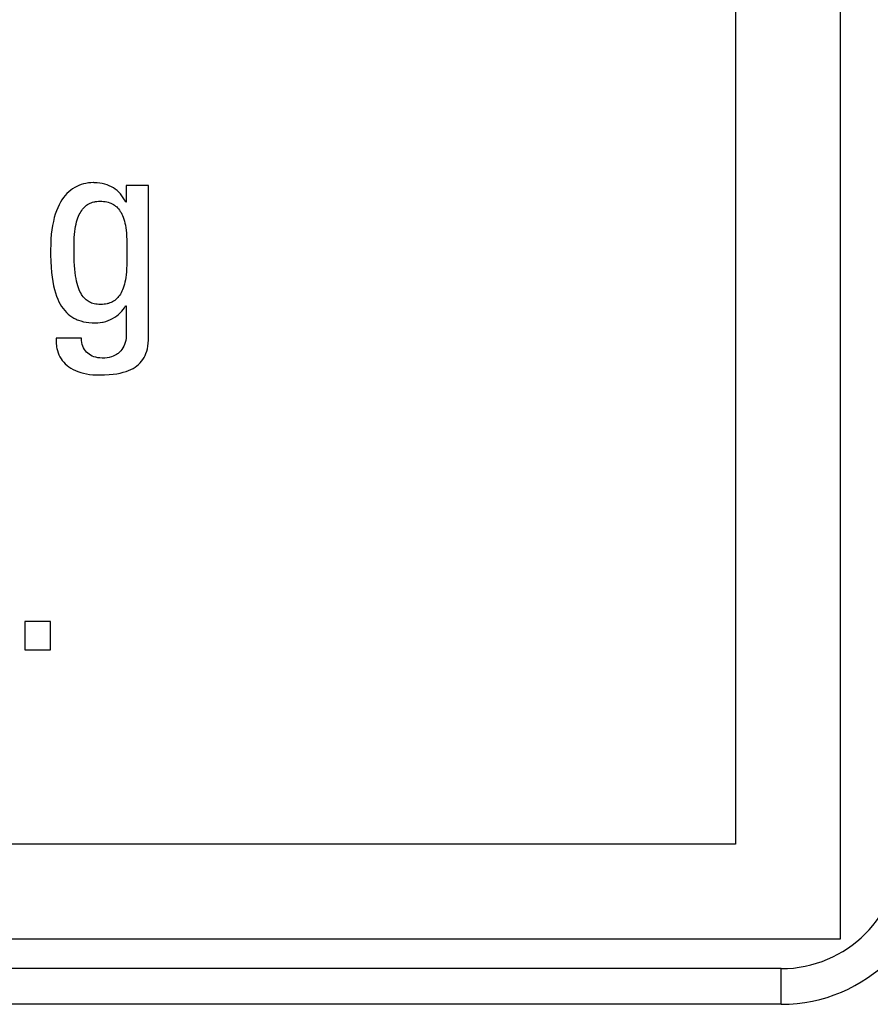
# Model space of a CAD drawing. Header units: millimetres. Extents: x -728 to -141, y -62 to 525.
# Tile 58 of 186: x -436.68 to -429.52, y 193.24 to 201.53. Entities that reach past the tile are written whole.
import ezdxf

# ---------------------------------------------------------------- set-up
doc = ezdxf.new("R2010")
doc.units = ezdxf.units.MM
doc.header["$LTSCALE"] = 23.1
doc.layers.add('R912005502_AM_0', color=7, linetype='CONTINUOUS')

msp = doc.modelspace()

# ---------------------------------------------------------------- linework, layer by layer
at = {"layer": 'R912005502_AM_0', "color": 7}
for p, q in [((-429.7691, 193.7918), (-429.7691, 210.2918)), ((-430.6536, 204.7084), (-430.6536, 194.5898)), ((-436.0614, 200.1581), (-436.0821, 200.1573)), ((-436.0588, 200.1581), (-436.0614, 200.1581)), ((-436.0534, 200.158), (-436.0588, 200.1581)), ((-436.0297, 200.157), (-436.0534, 200.158)), ((-436.2681, 200.0809), (-436.2834, 200.0662)), ((-436.2521, 200.0942), (-436.2681, 200.0809)), ((-436.2356, 200.1063), (-436.2521, 200.0942)), ((-436.2184, 200.117), (-436.2356, 200.1063)), ((-436.2005, 200.1265), (-436.2184, 200.117)), ((-436.1821, 200.1348), (-436.2005, 200.1265)), ((-436.1631, 200.1418), (-436.1821, 200.1348)), ((-436.1435, 200.1476), (-436.1631, 200.1418)), ((-436.1233, 200.1521), (-436.1435, 200.1476)), ((-436.1028, 200.1554), (-436.1233, 200.1521)), ((-436.0821, 200.1573), (-436.1028, 200.1554)), ((-436.0071, 200.1547), (-436.0297, 200.157)), ((-435.9855, 200.151), (-436.0071, 200.1547)), ((-435.965, 200.1461), (-435.9855, 200.151)), ((-435.9455, 200.1399), (-435.965, 200.1461)), ((-435.9269, 200.1326), (-435.9455, 200.1399)), ((-435.9092, 200.1241), (-435.9269, 200.1326)), ((-435.8925, 200.1145), (-435.9092, 200.1241)), ((-435.8765, 200.1037), (-435.8925, 200.1145)), ((-435.8614, 200.0916), (-435.8765, 200.1037)), ((-435.8471, 200.0784), (-435.8614, 200.0916)), ((-435.8337, 200.0639), (-435.8471, 200.0784)), ((-435.5956, 200.1352), (-435.7836, 200.1352)), ((-435.7836, 200.1352), (-435.7836, 199.993)), ((-435.5956, 198.8603), (-435.5956, 200.1352)), ((-436.3381, 199.9931), (-436.3501, 199.9709)), ((-436.3255, 200.0137), (-436.3381, 199.9931)), ((-436.3121, 200.0327), (-436.3255, 200.0137)), ((-436.2981, 200.0502), (-436.3121, 200.0327)), ((-436.2834, 200.0662), (-436.2981, 200.0502)), ((-436.0787, 199.9892), (-436.0677, 199.9931)), ((-436.0677, 199.9931), (-436.0561, 199.9963)), ((-436.0561, 199.9963), (-436.05, 199.9976)), ((-436.05, 199.9976), (-436.0439, 199.9988)), ((-436.0439, 199.9988), (-436.0311, 200.0007)), ((-436.0311, 200.0007), (-436.0178, 200.0018)), ((-436.0178, 200.0018), (-436.0038, 200.0022)), ((-436.0038, 200.0022), (-435.9886, 200.0018)), ((-435.9886, 200.0018), (-435.9743, 200.0007)), ((-435.9743, 200.0007), (-435.9606, 199.9988)), ((-435.9606, 199.9988), (-435.9477, 199.9963)), ((-435.9477, 199.9963), (-435.9354, 199.9932)), ((-435.9354, 199.9932), (-435.9237, 199.9894)), ((-435.821, 200.0482), (-435.8337, 200.0639)), ((-435.8092, 200.0312), (-435.821, 200.0482)), ((-435.7983, 200.0128), (-435.8092, 200.0312)), ((-435.7882, 199.993), (-435.7983, 200.0128)), ((-435.7836, 199.993), (-435.7882, 199.993)), ((-436.3718, 199.9211), (-436.3814, 199.8934)), ((-436.3613, 199.9469), (-436.3718, 199.9211)), ((-436.3501, 199.9709), (-436.3613, 199.9469)), ((-436.1734, 199.9019), (-436.1666, 199.9137)), ((-436.1666, 199.9137), (-436.1594, 199.9246)), ((-436.1594, 199.9246), (-436.1519, 199.9346)), ((-436.1519, 199.9346), (-436.1441, 199.9439)), ((-436.1441, 199.9439), (-436.1359, 199.9525)), ((-436.1359, 199.9525), (-436.1274, 199.9603)), ((-436.1274, 199.9603), (-436.1185, 199.9674)), ((-436.1185, 199.9674), (-436.1092, 199.9738)), ((-436.1092, 199.9738), (-436.0995, 199.9796)), ((-436.0995, 199.9796), (-436.0893, 199.9847)), ((-436.0893, 199.9847), (-436.0787, 199.9892)), ((-435.9237, 199.9894), (-435.9126, 199.985)), ((-435.9126, 199.985), (-435.9021, 199.98)), ((-435.9021, 199.98), (-435.892, 199.9743)), ((-435.892, 199.9743), (-435.8825, 199.9681)), ((-435.8825, 199.9681), (-435.8734, 199.9612)), ((-435.8734, 199.9612), (-435.8647, 199.9537)), ((-435.8647, 199.9537), (-435.8564, 199.9455)), ((-435.8564, 199.9455), (-435.8486, 199.9367)), ((-435.8486, 199.9367), (-435.8411, 199.9271)), ((-435.8411, 199.9271), (-435.834, 199.9167)), ((-435.834, 199.9167), (-435.8273, 199.9055)), ((-436.3979, 199.832), (-436.4046, 199.798)), ((-436.3901, 199.8638), (-436.3979, 199.832)), ((-436.3814, 199.8934), (-436.3901, 199.8638)), ((-436.2063, 199.8094), (-436.2018, 199.8277)), ((-436.2018, 199.8277), (-436.1969, 199.8448)), ((-436.1969, 199.8448), (-436.1916, 199.8607)), ((-436.1916, 199.8607), (-436.1859, 199.8754)), ((-436.1859, 199.8754), (-436.1798, 199.8891)), ((-436.1798, 199.8891), (-436.1734, 199.9019)), ((-435.8273, 199.9055), (-435.821, 199.8935)), ((-435.821, 199.8935), (-435.815, 199.8805)), ((-435.815, 199.8805), (-435.8095, 199.8665)), ((-435.8095, 199.8665), (-435.8043, 199.8515)), ((-435.8043, 199.8515), (-435.7996, 199.8353)), ((-435.7996, 199.8353), (-435.7953, 199.8179)), ((-436.4103, 199.7617), (-436.4149, 199.7231)), ((-436.4046, 199.798), (-436.4103, 199.7617)), ((-436.2194, 199.7215), (-436.2169, 199.7459)), ((-436.2169, 199.7459), (-436.2138, 199.7686)), ((-436.2138, 199.7686), (-436.2103, 199.7897)), ((-436.2103, 199.7897), (-436.2063, 199.8094)), ((-435.7953, 199.8179), (-435.7915, 199.7991)), ((-435.7915, 199.7991), (-435.7881, 199.7788)), ((-435.7881, 199.7788), (-435.7852, 199.7569)), ((-435.7852, 199.7569), (-435.7829, 199.7331)), ((-436.4183, 199.6819), (-436.4204, 199.6381)), ((-436.4149, 199.7231), (-436.4183, 199.6819)), ((-436.2236, 199.6347), (-436.2227, 199.6664)), ((-436.2227, 199.6664), (-436.2213, 199.6951)), ((-436.2213, 199.6951), (-436.2194, 199.7215)), ((-435.7829, 199.7331), (-435.7811, 199.7071)), ((-435.7811, 199.7071), (-435.7798, 199.6782)), ((-435.7798, 199.6782), (-435.7791, 199.6456)), ((-436.4204, 199.6381), (-436.4211, 199.5917)), ((-436.4211, 199.5917), (-436.4207, 199.5492)), ((-436.2239, 199.5982), (-436.2236, 199.6347)), ((-436.2239, 199.5917), (-436.2239, 199.5982)), ((-436.2238, 199.5704), (-436.2239, 199.5917)), ((-435.7791, 199.6456), (-435.7789, 199.6064)), ((-435.7789, 199.6064), (-435.7789, 199.536)), ((-436.4207, 199.5492), (-436.4192, 199.4955)), ((-436.4192, 199.4955), (-436.4165, 199.4468)), ((-436.223, 199.5307), (-436.2238, 199.5704)), ((-436.2216, 199.4941), (-436.223, 199.5307)), ((-435.7791, 199.4962), (-435.7798, 199.4632)), ((-435.7789, 199.536), (-435.7791, 199.4962)), ((-436.4165, 199.4468), (-436.4128, 199.4025)), ((-436.2196, 199.4604), (-436.2216, 199.4941)), ((-436.217, 199.4295), (-436.2196, 199.4604)), ((-436.2139, 199.401), (-436.217, 199.4295)), ((-435.781, 199.4341), (-435.7828, 199.4076)), ((-435.7798, 199.4632), (-435.781, 199.4341)), ((-436.4128, 199.4025), (-436.4081, 199.362)), ((-436.4081, 199.362), (-436.4024, 199.3248)), ((-436.2103, 199.3748), (-436.2139, 199.401)), ((-436.2062, 199.3507), (-436.2103, 199.3748)), ((-436.2017, 199.3287), (-436.2062, 199.3507)), ((-435.7913, 199.3403), (-435.7951, 199.3211)), ((-435.788, 199.361), (-435.7913, 199.3403)), ((-435.7851, 199.3834), (-435.788, 199.361)), ((-435.7828, 199.4076), (-435.7851, 199.3834)), ((-436.4024, 199.3248), (-436.3958, 199.2906)), ((-436.3958, 199.2906), (-436.3884, 199.2591)), ((-436.3884, 199.2591), (-436.3802, 199.2301)), ((-436.1969, 199.3084), (-436.2017, 199.3287)), ((-436.1916, 199.2898), (-436.1969, 199.3084)), ((-436.1861, 199.2728), (-436.1916, 199.2898)), ((-436.1802, 199.2572), (-436.1861, 199.2728)), ((-436.1741, 199.2429), (-436.1802, 199.2572)), ((-435.8148, 199.2569), (-435.8207, 199.2436)), ((-435.8093, 199.2712), (-435.8148, 199.2569)), ((-435.8041, 199.2866), (-435.8093, 199.2712)), ((-435.7994, 199.3032), (-435.8041, 199.2866)), ((-435.7951, 199.3211), (-435.7994, 199.3032)), ((-436.3802, 199.2301), (-436.3712, 199.2034)), ((-436.3712, 199.2034), (-436.3615, 199.1787)), ((-436.3615, 199.1787), (-436.3511, 199.1559)), ((-436.1676, 199.2298), (-436.1741, 199.2429)), ((-436.1609, 199.2179), (-436.1676, 199.2298)), ((-436.1539, 199.2069), (-436.1609, 199.2179)), ((-436.1466, 199.197), (-436.1539, 199.2069)), ((-436.139, 199.1879), (-436.1466, 199.197)), ((-436.131, 199.1796), (-436.139, 199.1879)), ((-436.1228, 199.1721), (-436.131, 199.1796)), ((-436.1142, 199.1654), (-436.1228, 199.1721)), ((-436.1053, 199.1593), (-436.1142, 199.1654)), ((-435.8815, 199.1674), (-435.8909, 199.1611)), ((-435.8726, 199.1744), (-435.8815, 199.1674)), ((-435.8641, 199.182), (-435.8726, 199.1744)), ((-435.8559, 199.1903), (-435.8641, 199.182)), ((-435.8481, 199.1994), (-435.8559, 199.1903)), ((-435.8407, 199.2092), (-435.8481, 199.1994)), ((-435.8337, 199.2198), (-435.8407, 199.2092)), ((-435.827, 199.2312), (-435.8337, 199.2198)), ((-435.8207, 199.2436), (-435.827, 199.2312)), ((-436.3511, 199.1559), (-436.3399, 199.1349)), ((-436.3399, 199.1349), (-436.3281, 199.1155)), ((-436.3281, 199.1155), (-436.3155, 199.0976)), ((-436.3155, 199.0976), (-436.3023, 199.0812)), ((-436.3023, 199.0812), (-436.2883, 199.0661)), ((-436.096, 199.1539), (-436.1053, 199.1593)), ((-436.0862, 199.1491), (-436.096, 199.1539)), ((-436.0759, 199.145), (-436.0862, 199.1491)), ((-436.065, 199.1414), (-436.0759, 199.145)), ((-436.0535, 199.1385), (-436.065, 199.1414)), ((-436.0413, 199.1362), (-436.0535, 199.1385)), ((-436.0283, 199.1345), (-436.0413, 199.1362)), ((-436.0143, 199.1334), (-436.0283, 199.1345)), ((-435.9992, 199.1331), (-436.0143, 199.1334)), ((-435.9846, 199.1334), (-435.9992, 199.1331)), ((-435.9707, 199.1346), (-435.9846, 199.1334)), ((-435.9576, 199.1364), (-435.9707, 199.1346)), ((-435.9451, 199.1389), (-435.9576, 199.1364)), ((-435.939, 199.1404), (-435.9451, 199.1389)), ((-435.9331, 199.1421), (-435.939, 199.1404)), ((-435.9218, 199.1459), (-435.9331, 199.1421)), ((-435.911, 199.1503), (-435.9218, 199.1459)), ((-435.9007, 199.1554), (-435.911, 199.1503)), ((-435.8909, 199.1611), (-435.9007, 199.1554)), ((-435.8218, 199.0758), (-435.8101, 199.0905)), ((-435.8101, 199.0905), (-435.7996, 199.1058)), ((-435.7996, 199.1058), (-435.7905, 199.1217)), ((-435.7905, 199.1217), (-435.7836, 199.1217)), ((-435.7836, 199.1217), (-435.7836, 198.8809)), ((-436.2883, 199.0661), (-436.2735, 199.0523)), ((-436.2735, 199.0523), (-436.258, 199.0396)), ((-436.258, 199.0396), (-436.2416, 199.0282)), ((-436.2416, 199.0282), (-436.2243, 199.0179)), ((-436.2243, 199.0179), (-436.206, 199.0087)), ((-436.206, 199.0087), (-436.1965, 199.0045)), ((-436.1965, 199.0045), (-436.1867, 199.0006)), ((-436.1867, 199.0006), (-436.1663, 198.9936)), ((-435.9372, 198.997), (-435.9177, 199.0051)), ((-435.9177, 199.0051), (-435.8991, 199.0144)), ((-435.8991, 199.0144), (-435.8813, 199.0248)), ((-435.8813, 199.0248), (-435.8647, 199.0362)), ((-435.8647, 199.0362), (-435.8492, 199.0486)), ((-435.8492, 199.0486), (-435.8349, 199.0618)), ((-435.8349, 199.0618), (-435.8218, 199.0758)), ((-436.1663, 198.9936), (-436.1448, 198.9879)), ((-436.1448, 198.9879), (-436.122, 198.9833)), ((-436.122, 198.9833), (-436.0978, 198.9799)), ((-436.0978, 198.9799), (-436.0722, 198.9779)), ((-436.0722, 198.9779), (-436.045, 198.9772)), ((-436.045, 198.9772), (-436.0244, 198.9779)), ((-436.0244, 198.9779), (-436.0036, 198.9801)), ((-436.0036, 198.9801), (-435.9828, 198.9837)), ((-435.9828, 198.9837), (-435.978, 198.9848)), ((-435.978, 198.9848), (-435.9574, 198.9902)), ((-435.9574, 198.9902), (-435.9372, 198.997)), ((-436.3729, 198.8488), (-436.3739, 198.8259)), ((-436.162, 198.8488), (-436.3729, 198.8488)), ((-436.1609, 198.8304), (-436.162, 198.8488)), ((-435.7854, 198.8485), (-435.7883, 198.8302)), ((-435.7838, 198.868), (-435.7854, 198.8485)), ((-435.7836, 198.8809), (-435.7838, 198.868)), ((-435.5983, 198.8065), (-435.5963, 198.8324)), ((-435.5963, 198.8324), (-435.5956, 198.8603)), ((-436.3739, 198.8259), (-436.3734, 198.8041)), ((-436.3734, 198.8041), (-436.3716, 198.7832)), ((-436.3716, 198.7832), (-436.3701, 198.7731)), ((-436.3701, 198.7731), (-436.3684, 198.7632)), ((-436.3684, 198.7632), (-436.3638, 198.7441)), ((-436.1584, 198.8132), (-436.1609, 198.8304)), ((-436.1547, 198.797), (-436.1584, 198.8132)), ((-436.1498, 198.782), (-436.1547, 198.797)), ((-436.1438, 198.768), (-436.1498, 198.782)), ((-436.1366, 198.755), (-436.1438, 198.768)), ((-436.1284, 198.7431), (-436.1366, 198.755)), ((-435.8203, 198.7544), (-435.8299, 198.7424)), ((-435.8117, 198.7674), (-435.8203, 198.7544)), ((-435.8042, 198.7815), (-435.8117, 198.7674)), ((-435.7977, 198.7967), (-435.8042, 198.7815)), ((-435.7924, 198.8129), (-435.7977, 198.7967)), ((-435.7883, 198.8302), (-435.7924, 198.8129)), ((-435.6116, 198.7394), (-435.606, 198.7602)), ((-435.606, 198.7602), (-435.6016, 198.7825)), ((-435.6016, 198.7825), (-435.5983, 198.8065)), ((-436.3638, 198.7441), (-436.3581, 198.7258)), ((-436.3581, 198.7258), (-436.351, 198.7084)), ((-436.351, 198.7084), (-436.3428, 198.6918)), ((-436.3428, 198.6918), (-436.3333, 198.6759)), ((-436.3333, 198.6759), (-436.3226, 198.6607)), ((-436.1191, 198.7321), (-436.1284, 198.7431)), ((-436.1087, 198.7221), (-436.1191, 198.7321)), ((-436.0973, 198.7132), (-436.1087, 198.7221)), ((-436.0848, 198.7052), (-436.0973, 198.7132)), ((-436.0713, 198.6983), (-436.0848, 198.7052)), ((-436.0567, 198.6925), (-436.0713, 198.6983)), ((-436.041, 198.6879), (-436.0567, 198.6925)), ((-436.0242, 198.6844), (-436.041, 198.6879)), ((-436.0063, 198.6822), (-436.0242, 198.6844)), ((-435.9873, 198.6814), (-436.0063, 198.6822)), ((-435.9854, 198.6814), (-435.9873, 198.6814)), ((-435.9646, 198.6821), (-435.9854, 198.6814)), ((-435.9451, 198.6841), (-435.9646, 198.6821)), ((-435.9268, 198.6875), (-435.9451, 198.6841)), ((-435.9096, 198.692), (-435.9268, 198.6875)), ((-435.8937, 198.6977), (-435.9096, 198.692)), ((-435.8788, 198.7046), (-435.8937, 198.6977)), ((-435.865, 198.7125), (-435.8788, 198.7046)), ((-435.8585, 198.7168), (-435.865, 198.7125)), ((-435.8523, 198.7214), (-435.8585, 198.7168)), ((-435.8406, 198.7314), (-435.8523, 198.7214)), ((-435.8299, 198.7424), (-435.8406, 198.7314)), ((-435.6551, 198.6545), (-435.6444, 198.6692)), ((-435.6444, 198.6692), (-435.6346, 198.685)), ((-435.6346, 198.685), (-435.6259, 198.7019)), ((-435.6259, 198.7019), (-435.6182, 198.72)), ((-435.6182, 198.72), (-435.6116, 198.7394)), ((-436.3226, 198.6607), (-436.3106, 198.6463)), ((-436.3106, 198.6463), (-436.2974, 198.6327)), ((-436.2974, 198.6327), (-436.2829, 198.6197)), ((-436.2829, 198.6197), (-436.2671, 198.6076)), ((-436.2671, 198.6076), (-436.25, 198.5962)), ((-436.25, 198.5962), (-436.2315, 198.5857)), ((-436.2315, 198.5857), (-436.2116, 198.5761)), ((-435.7643, 198.5766), (-435.7444, 198.5853)), ((-435.7444, 198.5853), (-435.7262, 198.5948)), ((-435.7262, 198.5948), (-435.7095, 198.6051)), ((-435.7095, 198.6051), (-435.6941, 198.6161)), ((-435.6941, 198.6161), (-435.68, 198.628)), ((-435.68, 198.628), (-435.667, 198.6408)), ((-435.667, 198.6408), (-435.6551, 198.6545)), ((-436.2116, 198.5761), (-436.1905, 198.5674)), ((-436.1905, 198.5674), (-436.1679, 198.5598)), ((-436.1679, 198.5598), (-436.1441, 198.5532)), ((-436.1441, 198.5532), (-436.1191, 198.5478)), ((-436.1191, 198.5478), (-436.0929, 198.5437)), ((-436.0929, 198.5437), (-436.0657, 198.5409)), ((-436.0657, 198.5409), (-436.0376, 198.5394)), ((-436.0376, 198.5394), (-436.0221, 198.5392)), ((-436.0221, 198.5392), (-436.0079, 198.5392)), ((-436.0079, 198.5392), (-435.966, 198.5403)), ((-435.966, 198.5403), (-435.9284, 198.5425)), ((-435.9284, 198.5425), (-435.8944, 198.5458)), ((-435.8944, 198.5458), (-435.8634, 198.5502)), ((-435.8634, 198.5502), (-435.8352, 198.5555)), ((-435.8352, 198.5555), (-435.8095, 198.5617)), ((-435.8095, 198.5617), (-435.7859, 198.5687)), ((-435.7859, 198.5687), (-435.7643, 198.5766)), ((-436.4212, 196.464), (-436.6368, 196.464)), ((-436.6368, 196.464), (-436.6368, 196.2255)), ((-436.4212, 196.2255), (-436.4212, 196.464)), ((-436.6368, 196.2255), (-436.4212, 196.2255)), ((-430.6536, 194.5898), (-498.4702, 194.5898)), ((-499.269, 193.7918), (-429.7691, 193.7918)), ((-430.269, 193.5418), (-499.269, 193.5418)), ((-430.269, 193.2418), (-430.269, 193.5418)), ((-430.269, 193.2418), (-499.269, 193.2418))]:
    msp.add_line(p, q, dxfattribs=at)
for radius in [1.3, 1]:
    msp.add_arc((-430.269, 194.5418), radius, 270, 360, dxfattribs=at)

doc.saveas('drawing.dxf')
